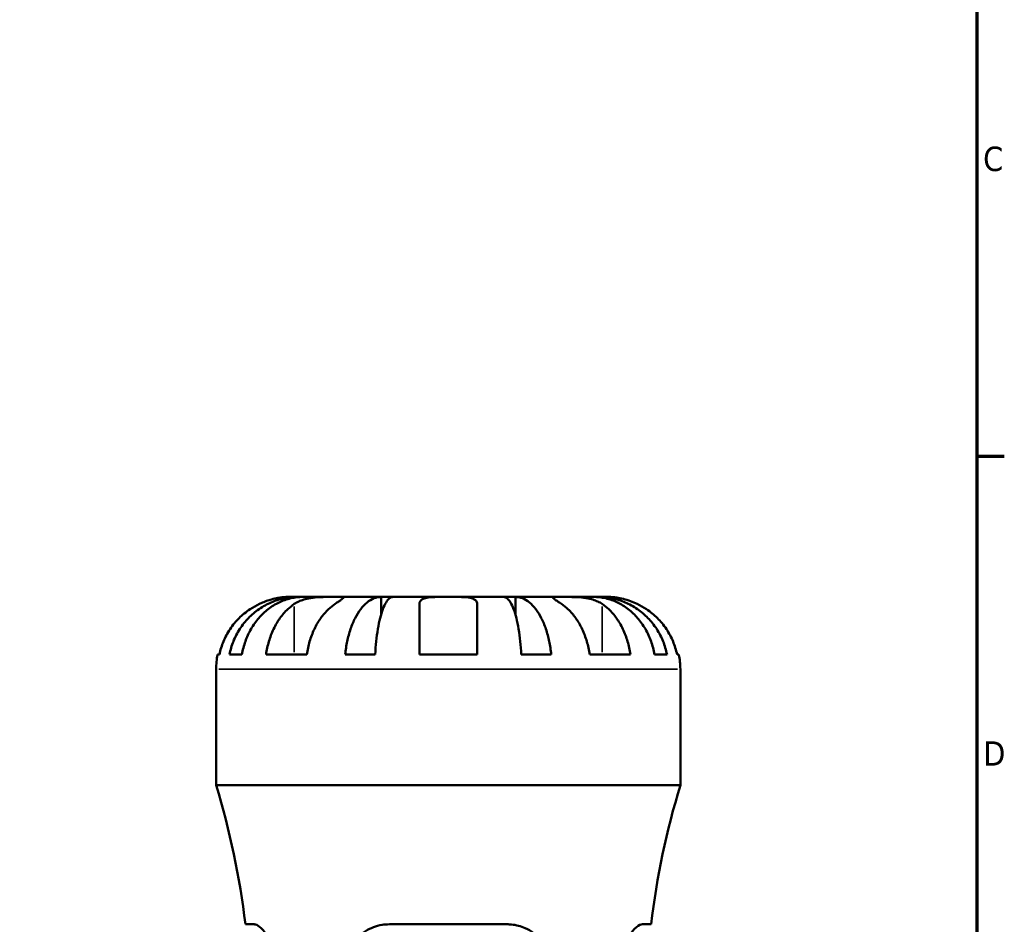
# Model space of a CAD drawing. Header units: millimetres. Extents: x 0 to 896, y 0 to 594.
# Tile 8 of 12: x 701 to 824, y 313 to 426. Entities that reach past the tile are written whole.
import ezdxf

# ---------------------------------------------------------------- set-up
doc = ezdxf.new("R2010")
doc.units = ezdxf.units.MM
for name, color, linetype, lineweight in [('Border (ANSI)', 7, 'Continuous', 70), ('Visible (ANSI)', 7, 'Continuous', 50), ('Visible Narrow (ANSI)', 7, 'Continuous', 35)]:
    doc.layers.add(name, color=color, linetype=linetype, lineweight=lineweight)
doc.styles.add('Note Text (ANSI)', font='tahoma.ttf')

# ---------------------------------------------------------------- blocks, each defined once
blk = doc.blocks.new('Borders Default Border')
at = {"layer": 'Border (ANSI)'}
blk.add_line((821, 371.25), (824.45, 371.25), dxfattribs=at)
at = {"layer": 'Border (ANSI)', "flags": 128}
blk.add_lwpolyline([(20, 20), (20, 574), (821, 574), (821, 20), (20, 20)], dxfattribs=at)
at = {"layer": 'Border (ANSI)', "char_height": 3.05, "attachment_point": 7, "style": 'Note Text (ANSI)'}
for s, insert in [('C', (821.8, 406.8)), ('D', (821.81, 332.6))]:
    blk.add_mtext(s, dxfattribs=dict(at, insert=insert))

msp = doc.modelspace()

# ---------------------------------------------------------------- linework, layer by layer
at = {"layer": 'Visible (ANSI)'}
for p, q in [((736.201, 353.677), (734.97, 353.677)), ((736.201, 353.677), (736.201, 353.65)), ((736.813, 353.677), (736.201, 353.677)), ((740.827, 353.677), (736.813, 353.677)), ((746.583, 353.677), (740.827, 353.677)), ((746.583, 353.677), (746.583, 351.49)), ((748.061, 353.677), (746.583, 353.677)), ((754.97, 353.677), (748.061, 353.677)), ((761.878, 353.677), (754.97, 353.677)), ((763.356, 353.677), (761.878, 353.677)), ((769.112, 353.677), (763.356, 353.677)), ((763.356, 353.677), (763.356, 351.49)), ((773.126, 353.677), (769.112, 353.677)), ((773.738, 353.677), (773.126, 353.677)), ((774.97, 353.677), (773.738, 353.677)), ((773.738, 353.677), (773.738, 353.65)), ((751.37, 346.477), (751.37, 352.801)), ((758.57, 352.801), (758.57, 346.477)), ((726.151, 346.477), (726.377, 346.477)), ((727.634, 346.477), (729.189, 346.477)), ((732.206, 346.477), (737.297, 346.477)), ((742.092, 346.477), (745.846, 346.477)), ((751.37, 346.477), (758.57, 346.477)), ((764.093, 346.477), (767.847, 346.477)), ((772.642, 346.477), (777.733, 346.477)), ((780.75, 346.477), (782.305, 346.477)), ((783.562, 346.477), (783.788, 346.477)), ((725.97, 330.157), (725.97, 344.677)), ((783.97, 330.157), (783.97, 344.677)), ((783.97, 330.157), (725.97, 330.157)), ((730.715, 312.797), (729.623, 312.797)), ((762.33, 312.797), (747.61, 312.797)), ((780.316, 312.797), (779.224, 312.797))]:
    msp.add_line(p, q, dxfattribs=at)
for centre, radius, start, end in [((734.97, 344.677), 9, 168.46304, 180), ((774.97, 344.677), 9, 0, 11.53696), ((630.676, 301.037), 99.643, 6.7779, 16.99225), ((879.263, 301.037), 99.643, 163.00775, 173.2221)]:
    msp.add_arc(centre, radius, start, end, dxfattribs=at)
for points, knots in [([(727.634, 346.477), (727.748, 347.055), (727.92, 347.619), (728.327, 348.631), (728.601, 349.17), (729.253, 350.177), (729.631, 350.645), (730.393, 351.43), (730.847, 351.821), (731.825, 352.495), (732.349, 352.777), (733.347, 353.204), (733.913, 353.386), (735.069, 353.623), (735.66, 353.677), (736.201, 353.677)], [0.1707455, 0.1707455, 0.1707455, 0.1707455, 0.332894, 0.332894, 0.4995417, 0.4995417, 0.6661895, 0.6661895, 0.8331849, 0.8331849, 1.0001802, 1.0001802, 1.1677267, 1.1677267, 1.3352731, 1.3352731, 1.3352731, 1.3352731]), ([(736.813, 353.677), (736.332, 353.677), (735.806, 353.623), (734.777, 353.386), (734.273, 353.204), (733.385, 352.777), (732.919, 352.495), (732.049, 351.821), (731.645, 351.43), (730.966, 350.645), (730.63, 350.177), (730.049, 349.17), (729.805, 348.631), (729.444, 347.619), (729.29, 347.055), (729.189, 346.477)], [4.0119853, 4.0119853, 4.0119853, 4.0119853, 4.1795318, 4.1795318, 4.3470783, 4.3470783, 4.5140736, 4.5140736, 4.6810689, 4.6810689, 4.8477167, 4.8477167, 5.0143645, 5.0143645, 5.176513, 5.176513, 5.176513, 5.176513]), ([(734.97, 353.677), (734.97, 353.677), (734.937, 353.678), (734.802, 353.676), (734.694, 353.673), (734.336, 353.651), (734.044, 353.622), (733.449, 353.515), (733.182, 353.455), (732.689, 353.317), (732.473, 353.248), (732.03, 353.088), (731.804, 352.998), (731.51, 352.867), (731.44, 352.834), (731.37, 352.801)], [-2.49913258, -2.49913258, -2.49913258, -2.49913258, -2.41505436, -2.41505436, -2.32384732, -2.32384732, -2.1841143, -2.1841143, -2.08674766, -2.08674766, -2.01440674, -2.01440674, -1.93994266, -1.93994266, -1.91637503, -1.91637503, -1.91637503, -1.91637503]), ([(735.736, 352.801), (735.825, 352.86), (735.919, 352.917), (736.197, 353.067), (736.391, 353.155), (736.818, 353.311), (737.05, 353.378), (737.63, 353.512), (737.982, 353.566), (738.789, 353.647), (739.234, 353.664), (740.091, 353.679), (740.491, 353.677), (740.827, 353.677)], [-0.58004807, -0.58004807, -0.58004807, -0.58004807, -0.5384523, -0.5384523, -0.46383793, -0.46383793, -0.3862639, -0.3862639, -0.27840269, -0.27840269, -0.14277912, -0.14277912, 0, 0, 0, 0]), ([(740.827, 353.677), (741.011, 353.677), (741.174, 353.678), (741.463, 353.676), (741.585, 353.674), (741.806, 353.659), (741.875, 353.641), (741.887, 353.565), (741.837, 353.509), (741.665, 353.372), (741.571, 353.304), (741.343, 353.147), (741.213, 353.059), (740.991, 352.91), (740.911, 352.857), (740.827, 352.801)], [0, 0, 0, 0, 0.07774953, 0.07774953, 0.16081914, 0.16081914, 0.27783798, 0.27783798, 0.3882896, 0.3882896, 0.46542959, 0.46542959, 0.54035429, 0.54035429, 0.57953204, 0.57953204, 0.57953204, 0.57953204]), ([(742.092, 346.477), (742.152, 347.055), (742.242, 347.619), (742.455, 348.631), (742.599, 349.17), (742.941, 350.177), (743.139, 350.645), (743.539, 351.43), (743.777, 351.821), (744.289, 352.495), (744.564, 352.777), (745.087, 353.204), (745.383, 353.386), (745.99, 353.623), (746.299, 353.677), (746.583, 353.677)], [0.1707455, 0.1707455, 0.1707455, 0.1707455, 0.332894, 0.332894, 0.4995417, 0.4995417, 0.6661895, 0.6661895, 0.8331849, 0.8331849, 1.0001802, 1.0001802, 1.1677267, 1.1677267, 1.3352731, 1.3352731, 1.3352731, 1.3352731]), ([(748.061, 353.677), (747.921, 353.677), (747.769, 353.623), (747.469, 353.386), (747.323, 353.204), (747.065, 352.777), (746.93, 352.495), (746.677, 351.821), (746.559, 351.43), (746.362, 350.645), (746.264, 350.177), (746.096, 349.17), (746.025, 348.631), (745.92, 347.619), (745.875, 347.055), (745.846, 346.477)], [4.0119856, 4.0119856, 4.0119856, 4.0119856, 4.1795321, 4.1795321, 4.3470786, 4.3470786, 4.5140739, 4.5140739, 4.6810692, 4.6810692, 4.847717, 4.847717, 5.0143648, 5.0143648, 5.1765133, 5.1765133, 5.1765133, 5.1765133]), ([(751.37, 352.801), (751.37, 352.869), (751.378, 352.933), (751.422, 353.083), (751.467, 353.163), (751.605, 353.312), (751.7, 353.378), (751.99, 353.512), (752.209, 353.566), (752.791, 353.648), (753.169, 353.664), (754.023, 353.679), (754.494, 353.677), (754.97, 353.677)], [-0.57647647, -0.57647647, -0.57647647, -0.57647647, -0.52968676, -0.52968676, -0.46054026, -0.46054026, -0.38562403, -0.38562403, -0.27730827, -0.27730827, -0.14258086, -0.14258086, 0, 0, 0, 0]), ([(754.97, 353.677), (755.25, 353.677), (755.529, 353.678), (756.097, 353.676), (756.383, 353.673), (757.061, 353.651), (757.423, 353.622), (757.926, 353.515), (758.096, 353.455), (758.327, 353.317), (758.404, 353.248), (758.516, 353.088), (758.55, 352.998), (758.568, 352.867), (758.57, 352.834), (758.57, 352.801)], [-2.49913258, -2.49913258, -2.49913258, -2.49913258, -2.41505436, -2.41505436, -2.32384732, -2.32384732, -2.1841143, -2.1841143, -2.08674766, -2.08674766, -2.01440674, -2.01440674, -1.93994266, -1.93994266, -1.91637503, -1.91637503, -1.91637503, -1.91637503]), ([(764.093, 346.477), (764.064, 347.055), (764.019, 347.619), (763.914, 348.631), (763.843, 349.17), (763.675, 350.177), (763.577, 350.645), (763.38, 351.43), (763.262, 351.821), (763.01, 352.495), (762.874, 352.777), (762.616, 353.204), (762.47, 353.386), (762.171, 353.623), (762.018, 353.677), (761.878, 353.677)], [0.1707455, 0.1707455, 0.1707455, 0.1707455, 0.332894, 0.332894, 0.4995417, 0.4995417, 0.6661895, 0.6661895, 0.8331849, 0.8331849, 1.0001802, 1.0001802, 1.1677267, 1.1677267, 1.3352731, 1.3352731, 1.3352731, 1.3352731]), ([(763.356, 353.677), (763.64, 353.677), (763.949, 353.623), (764.556, 353.386), (764.852, 353.204), (765.375, 352.777), (765.65, 352.495), (766.163, 351.821), (766.401, 351.43), (766.8, 350.645), (766.998, 350.177), (767.34, 349.17), (767.484, 348.631), (767.697, 347.619), (767.787, 347.055), (767.847, 346.477)], [4.0119853, 4.0119853, 4.0119853, 4.0119853, 4.1795318, 4.1795318, 4.3470783, 4.3470783, 4.5140736, 4.5140736, 4.6810689, 4.6810689, 4.8477167, 4.8477167, 5.0143645, 5.0143645, 5.176513, 5.176513, 5.176513, 5.176513]), ([(769.112, 352.801), (769.023, 352.86), (768.938, 352.917), (768.714, 353.067), (768.584, 353.155), (768.359, 353.311), (768.265, 353.378), (768.099, 353.512), (768.052, 353.566), (768.065, 353.647), (768.156, 353.664), (768.509, 353.679), (768.775, 353.677), (769.112, 353.677)], [-0.58004807, -0.58004807, -0.58004807, -0.58004807, -0.5384523, -0.5384523, -0.46383793, -0.46383793, -0.3862639, -0.3862639, -0.27840269, -0.27840269, -0.14277912, -0.14277912, 0, 0, 0, 0]), ([(769.112, 353.677), (769.295, 353.677), (769.497, 353.678), (769.949, 353.676), (770.198, 353.674), (770.827, 353.659), (771.212, 353.641), (771.966, 353.565), (772.327, 353.509), (772.912, 353.372), (773.141, 353.304), (773.566, 353.147), (773.76, 353.059), (774.031, 352.91), (774.119, 352.857), (774.203, 352.801)], [0, 0, 0, 0, 0.07774953, 0.07774953, 0.16081914, 0.16081914, 0.27783798, 0.27783798, 0.3882896, 0.3882896, 0.46542959, 0.46542959, 0.54035429, 0.54035429, 0.57953204, 0.57953204, 0.57953204, 0.57953204]), ([(780.75, 346.477), (780.649, 347.055), (780.495, 347.619), (780.134, 348.631), (779.89, 349.17), (779.309, 350.177), (778.973, 350.645), (778.295, 351.43), (777.89, 351.821), (777.02, 352.495), (776.554, 352.777), (775.666, 353.204), (775.162, 353.386), (774.133, 353.623), (773.607, 353.677), (773.126, 353.677)], [0.1707455, 0.1707455, 0.1707455, 0.1707455, 0.332894, 0.332894, 0.4995417, 0.4995417, 0.6661895, 0.6661895, 0.8331849, 0.8331849, 1.0001802, 1.0001802, 1.1677267, 1.1677267, 1.3352731, 1.3352731, 1.3352731, 1.3352731]), ([(773.738, 353.677), (774.279, 353.677), (774.87, 353.623), (776.026, 353.386), (776.593, 353.204), (777.59, 352.777), (778.114, 352.495), (779.092, 351.821), (779.546, 351.43), (780.308, 350.645), (780.686, 350.177), (781.338, 349.17), (781.612, 348.631), (782.019, 347.619), (782.191, 347.055), (782.305, 346.477)], [4.0119853, 4.0119853, 4.0119853, 4.0119853, 4.1795318, 4.1795318, 4.3470783, 4.3470783, 4.5140736, 4.5140736, 4.6810689, 4.6810689, 4.8477167, 4.8477167, 5.0143645, 5.0143645, 5.176513, 5.176513, 5.176513, 5.176513]), ([(778.57, 352.801), (778.301, 352.928), (778.028, 353.043), (777.449, 353.256), (777.149, 353.35), (776.554, 353.504), (776.269, 353.559), (775.689, 353.646), (775.427, 353.664), (775.064, 353.679), (774.97, 353.677), (774.97, 353.677)], [-0.58010577, -0.58010577, -0.58010577, -0.58010577, -0.49097123, -0.49097123, -0.39110552, -0.39110552, -0.28318425, -0.28318425, -0.14288781, -0.14288781, 0, 0, 0, 0]), ([(731.37, 352.801), (730.982, 352.619), (730.589, 352.399), (729.707, 351.814), (729.235, 351.422), (728.444, 350.635), (728.053, 350.168), (727.377, 349.162), (727.093, 348.623), (726.673, 347.613), (726.495, 347.052), (726.377, 346.477)], [4.4278842, 4.4278842, 4.4278842, 4.4278842, 4.55124655, 4.55124655, 4.71913307, 4.71913307, 4.88586974, 4.88586974, 5.0526064, 5.0526064, 5.21400483, 5.21400483, 5.21400483, 5.21400483]), ([(732.206, 346.477), (732.29, 347.052), (732.415, 347.613), (732.712, 348.623), (732.913, 349.162), (733.391, 350.168), (733.668, 350.635), (734.227, 351.422), (734.561, 351.814), (735.184, 352.399), (735.462, 352.619), (735.736, 352.801)], [0.17075309, 0.17075309, 0.17075309, 0.17075309, 0.33215152, 0.33215152, 0.49888818, 0.49888818, 0.66562485, 0.66562485, 0.83351137, 0.83351137, 0.95687373, 0.95687373, 0.95687373, 0.95687373]), ([(740.827, 352.801), (740.553, 352.619), (740.276, 352.399), (739.652, 351.814), (739.318, 351.422), (738.759, 350.635), (738.482, 350.168), (738.004, 349.162), (737.803, 348.623), (737.506, 347.613), (737.381, 347.052), (737.297, 346.477)], [4.42788405, 4.42788405, 4.42788405, 4.42788405, 4.5512464, 4.5512464, 4.71913293, 4.71913293, 4.88586959, 4.88586959, 5.05260626, 5.05260626, 5.21400469, 5.21400469, 5.21400469, 5.21400469]), ([(772.642, 346.477), (772.558, 347.052), (772.433, 347.613), (772.136, 348.623), (771.935, 349.162), (771.457, 350.168), (771.18, 350.635), (770.621, 351.422), (770.287, 351.814), (769.663, 352.399), (769.386, 352.619), (769.112, 352.801)], [0.17075309, 0.17075309, 0.17075309, 0.17075309, 0.33215152, 0.33215152, 0.49888818, 0.49888818, 0.66562485, 0.66562485, 0.83351137, 0.83351137, 0.95687373, 0.95687373, 0.95687373, 0.95687373]), ([(774.203, 352.801), (774.477, 352.619), (774.755, 352.399), (775.378, 351.814), (775.712, 351.422), (776.271, 350.635), (776.548, 350.168), (777.026, 349.162), (777.227, 348.623), (777.524, 347.613), (777.649, 347.052), (777.733, 346.477)], [4.42788405, 4.42788405, 4.42788405, 4.42788405, 4.5512464, 4.5512464, 4.71913293, 4.71913293, 4.88586959, 4.88586959, 5.05260626, 5.05260626, 5.21400469, 5.21400469, 5.21400469, 5.21400469]), ([(783.562, 346.477), (783.444, 347.052), (783.266, 347.613), (782.846, 348.623), (782.562, 349.162), (781.886, 350.168), (781.495, 350.635), (780.704, 351.422), (780.232, 351.814), (779.35, 352.399), (778.957, 352.619), (778.57, 352.801)], [0.17075309, 0.17075309, 0.17075309, 0.17075309, 0.33215152, 0.33215152, 0.49888818, 0.49888818, 0.66562485, 0.66562485, 0.83351137, 0.83351137, 0.95687373, 0.95687373, 0.95687373, 0.95687373]), ([(730.715, 312.797), (730.768, 312.797), (730.824, 312.789), (731.09, 312.716), (731.328, 312.56), (731.912, 312.006), (732.269, 311.548), (732.918, 310.435), (733.212, 309.789), (733.598, 308.507), (733.718, 307.912), (733.818, 306.731), (733.807, 306.169), (733.665, 305.001), (733.519, 304.423), (733.114, 303.316), (732.845, 302.818), (732.28, 302.04), (731.984, 301.773), (731.621, 301.618), (731.529, 301.597), (731.442, 301.597)], [-1.9950929, -1.9950929, -1.9950929, -1.9950929, -1.9400551, -1.9400551, -1.7462046, -1.7462046, -1.49308, -1.49308, -1.2531218, -1.2531218, -1.0676895, -1.0676895, -0.8965174, -0.8965174, -0.6987121, -0.6987121, -0.4677003, -0.4677003, -0.2242017, -0.2242017, -0.1363463, -0.1363463, -0.1363463, -0.1363463]), ([(747.61, 301.597), (747.454, 301.597), (747.3, 301.604), (746.503, 301.67), (745.881, 301.833), (744.644, 302.392), (744.044, 302.817), (743.077, 303.84), (742.696, 304.421), (742.211, 305.601), (742.075, 306.165), (741.981, 307.329), (742.025, 307.907), (742.31, 309.133), (742.583, 309.752), (743.393, 310.97), (743.974, 311.53), (745.264, 312.334), (745.958, 312.6), (746.997, 312.772), (747.302, 312.797), (747.61, 312.797)], [-1.976257, -1.976257, -1.976257, -1.976257, -1.9273768, -1.9273768, -1.7237828, -1.7237828, -1.4912148, -1.4912148, -1.2766159, -1.2766159, -1.1011891, -1.1011891, -0.9251801, -0.9251801, -0.7134272, -0.7134272, -0.4533755, -0.4533755, -0.2149655, -0.2149655, -0.1180088, -0.1180088, -0.1180088, -0.1180088]), ([(762.33, 312.797), (762.505, 312.797), (762.679, 312.789), (763.462, 312.716), (764.048, 312.56), (765.303, 312.006), (765.939, 311.548), (766.957, 310.435), (767.353, 309.789), (767.806, 308.507), (767.918, 307.912), (767.939, 306.731), (767.863, 306.169), (767.522, 305.001), (767.234, 304.423), (766.433, 303.316), (765.893, 302.818), (764.64, 302.04), (763.917, 301.773), (762.885, 301.618), (762.608, 301.597), (762.33, 301.597)], [-1.9950929, -1.9950929, -1.9950929, -1.9950929, -1.9400551, -1.9400551, -1.7462046, -1.7462046, -1.49308, -1.49308, -1.2531218, -1.2531218, -1.0676895, -1.0676895, -0.8965174, -0.8965174, -0.6987121, -0.6987121, -0.4677003, -0.4677003, -0.2242017, -0.2242017, -0.1363463, -0.1363463, -0.1363463, -0.1363463]), ([(778.497, 301.597), (778.448, 301.597), (778.398, 301.604), (778.132, 301.67), (777.894, 301.833), (777.374, 302.392), (777.09, 302.817), (776.611, 303.84), (776.412, 304.421), (776.183, 305.601), (776.131, 306.165), (776.151, 307.329), (776.224, 307.907), (776.502, 309.133), (776.725, 309.752), (777.297, 310.97), (777.66, 311.53), (778.335, 312.334), (778.648, 312.6), (779.028, 312.772), (779.13, 312.797), (779.224, 312.797)], [-1.976257, -1.976257, -1.976257, -1.976257, -1.9273768, -1.9273768, -1.7237828, -1.7237828, -1.4912148, -1.4912148, -1.2766159, -1.2766159, -1.1011891, -1.1011891, -0.9251801, -0.9251801, -0.7134272, -0.7134272, -0.4533755, -0.4533755, -0.2149655, -0.2149655, -0.1180088, -0.1180088, -0.1180088, -0.1180088])]:
    msp.add_open_spline(points, degree=3, knots=knots, dxfattribs=at)
at = {"layer": 'Visible Narrow (ANSI)'}
for p, q in [((735.736, 352.485), (735.736, 346.794)), ((774.203, 352.485), (774.203, 346.794)), ((783.613, 344.677), (726.327, 344.677))]:
    msp.add_line(p, q, dxfattribs=at)

# ---------------------------------------------------------------- block references
msp.add_blockref('Borders Default Border', (0, 0))

doc.saveas('drawing.dxf')
